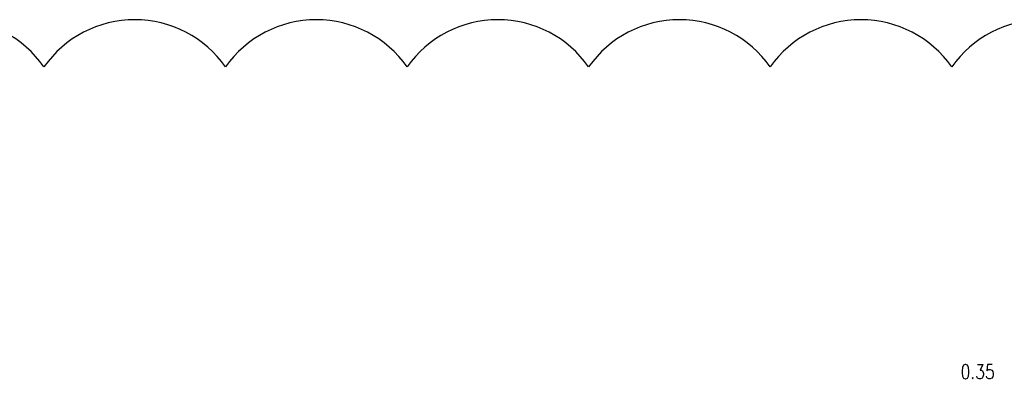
# Model space of a CAD drawing. Header units: metres. Extents: x 725561 to 725799, y 9150913 to 9151110.
# Tile 31 of 37: x 725601 to 725612, y 9151013 to 9151017. Entities that reach past the tile are written whole.
import ezdxf

# ---------------------------------------------------------------- set-up
doc = ezdxf.new("R2010")
doc.units = ezdxf.units.M
doc.layers.add('Layer3 (.10)', color=3, linetype='Continuous')
doc.layers.add('Layer4 (.15)', color=2, linetype='Continuous')
doc.styles.add('AIR-Simplex.(0.80)', font='simplex.shx', dxfattribs={"width": 0.8})
doc.dimstyles.new('AIR-125 (A3)_HORIZ', dxfattribs={"dimscale": 0.125, "dimtxt": 1.25, "dimasz": 1.25, "dimexe": 0.75, "dimexo": 0.75, "dimgap": 0.75, "dimtad": 0, "dimtih": 1, "dimtoh": 1, "dimzin": 1, "dimdsep": 46, "dimtxsty": 'AIR-Simplex.(0.80)', "dimcen": 0.75, "dimdle": 1.5, "dimclrd": 1, "dimclre": 1, "dimclrt": 7, "dimadec": 0, "dimazin": 0, "dimtfac": 1, "dimtofl": 0, "dimtmove": 2, "dimatfit": 3, "dimfxl": 1.5, "dimtolj": 1, "dimtzin": 1, "dimarcsym": 0})

# ---------------------------------------------------------------- blocks, each defined once
blk = doc.blocks.new('*D958')
at = {"layer": 'Defpoints', "color": 0, "transparency": 16777216}
for p in [(725611.81, 9151012.658), (725611.46, 9151011.965), (725611.81, 9151011.965)]:
    blk.add_point(p, dxfattribs=at)
at = {"layer": 'Layer3 (.10)', "color": 1, "lineweight": -2, "transparency": 16777216}
for p, q in [((725611.46, 9151012.059), (725611.46, 9151012.751)), ((725611.81, 9151012.059), (725611.81, 9151012.751)), ((725611.303, 9151012.658), (725611.147, 9151012.658)), ((725611.966, 9151012.658), (725612.122, 9151012.658))]:
    blk.add_line(p, q, dxfattribs=at)
at = {"layer": 'Layer3 (.10)', "color": 1, "transparency": 16777216}
for points in [[(725611.303, 9151012.684), (725611.303, 9151012.632), (725611.46, 9151012.658)], [(725611.966, 9151012.684), (725611.966, 9151012.632), (725611.81, 9151012.658)]]:
    blk.add_solid(points, dxfattribs=at)
at = {"layer": 'Layer3 (.10)', "color": 7, "transparency": 16777216, "insert": (725611.635, 9151012.955), "char_height": 0.1562, "attachment_point": 5, "style": 'AIR-Simplex.(0.80)'}
blk.add_mtext('\\A1;0.35', dxfattribs=at)

msp = doc.modelspace()

# ---------------------------------------------------------------- linework, layer by layer
at = {"layer": 'Layer4 (.15)'}
msp.add_lwpolyline([(725600.569, 9151005.751, 0.520567), (725602.569, 9151005.751, 0.520567), (725604.569, 9151005.751, 0.520567), (725606.569, 9151005.751, 0.520567), (725608.569, 9151005.751, 0.520567), (725610.569, 9151005.751, 0.520567), (725612.569, 9151005.751, 0.520567), (725614.569, 9151005.751, 0.520567), (725616.569, 9151005.751, 0.520567), (725616.68, 9151007.64, 0.520567), (725616.68, 9151009.64, 0.520567), (725616.68, 9151011.64, 0.520567), (725616.68, 9151013.64, 0.520567), (725616.68, 9151015.64, 0.520567), (725615.35, 9151016.31, 0.520567), (725613.35, 9151016.31, 0.520567), (725611.35, 9151016.31, 0.520567), (725609.35, 9151016.31, 0.520567), (725607.35, 9151016.31, 0.520567), (725605.35, 9151016.31, 0.520567), (725603.35, 9151016.31, 0.520567), (725601.35, 9151016.31, 0.520567), (725599.35, 9151016.31, 0.520567)], format="xyb", dxfattribs=at)

# ---------------------------------------------------------------- dimensions: what is measured, and where the dimension line sits
at = {"layer": 'Layer3 (.10)'}
dim = msp.add_linear_dim(base=(725611.81, 9151012.658), p1=(725611.46, 9151011.965), p2=(725611.81, 9151011.965), dimstyle='AIR-125 (A3)_HORIZ', dxfattribs=at)
dim.commit()
dim.dimension.update_dxf_attribs({"geometry": '*D958', "text_midpoint": (725611.635, 9151012.955)})

doc.saveas('drawing.dxf')
